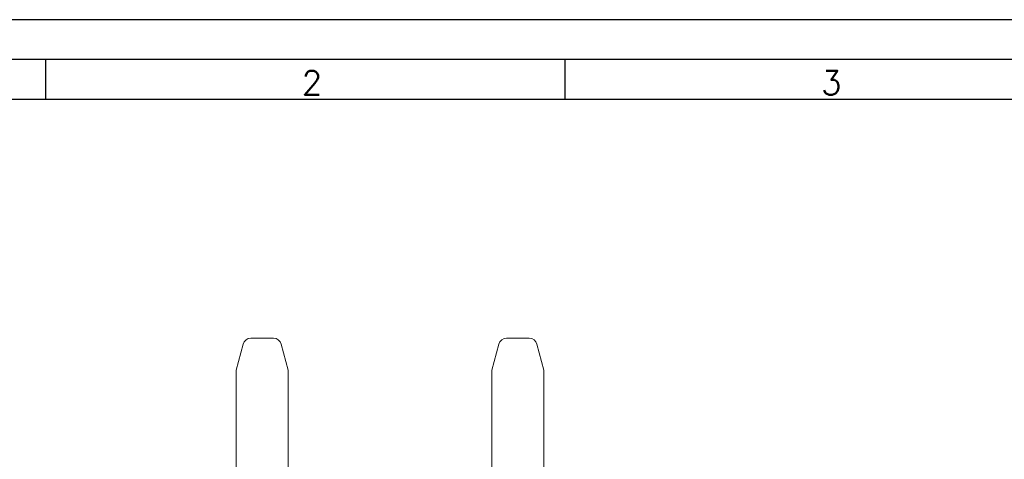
# Model space of a CAD drawing. Header units: millimetres. Extents: x 0 to 420, y 0 to 297.
# Tile 11 of 20: x 87 to 210, y 242 to 297. Entities that reach past the tile are written whole.
import ezdxf

# ---------------------------------------------------------------- set-up
doc = ezdxf.new("R2010")
doc.units = ezdxf.units.MM
doc.layers.add('FORMATO', color=7, linetype='Continuous')
doc.styles.add('SLDTEXTSTYLE0', font='ROMANS')

msp = doc.modelspace()

# ---------------------------------------------------------------- linework, layer by layer
at = {"color": 7, "linetype": 'Continuous', "lineweight": 15}
for p, q in [((113.88, 253.11), (114.75, 256.37)), ((115.72, 257.11), (118.54, 257.11)), ((119.51, 256.37), (120.38, 253.11)), ((145.88, 253.11), (146.75, 256.37)), ((147.72, 257.11), (150.54, 257.11)), ((151.51, 256.37), (152.38, 253.11)), ((113.88, 240.51), (113.88, 253.11)), ((120.38, 253.11), (120.38, 240.51)), ((145.88, 240.51), (145.88, 253.11)), ((152.38, 253.11), (152.38, 240.51))]:
    msp.add_line(p, q, dxfattribs=at)
for centre, start, end in [((115.72, 256.11), 90, 165), ((118.54, 256.11), 15, 90), ((147.72, 256.11), 90, 165), ((150.54, 256.11), 15, 90)]:
    msp.add_arc(centre, 1, start, end, dxfattribs=at)
at = {"layer": 'FORMATO'}
for p, q in [((420, 297), (0, 297)), ((415, 292), (25, 292)), ((90, 292), (90, 287)), ((155, 292), (155, 287)), ((415, 287), (25, 287))]:
    msp.add_line(p, q, dxfattribs=at)

# ---------------------------------------------------------------- texts
at = {"layer": 'FORMATO', "char_height": 3, "attachment_point": 2, "style": 'SLDTEXTSTYLE0'}
for s, insert in [('2', (123.35, 290.6)), ('3', (188.35, 290.6))]:
    msp.add_mtext(s, dxfattribs=dict(at, insert=insert))

doc.saveas('drawing.dxf')
